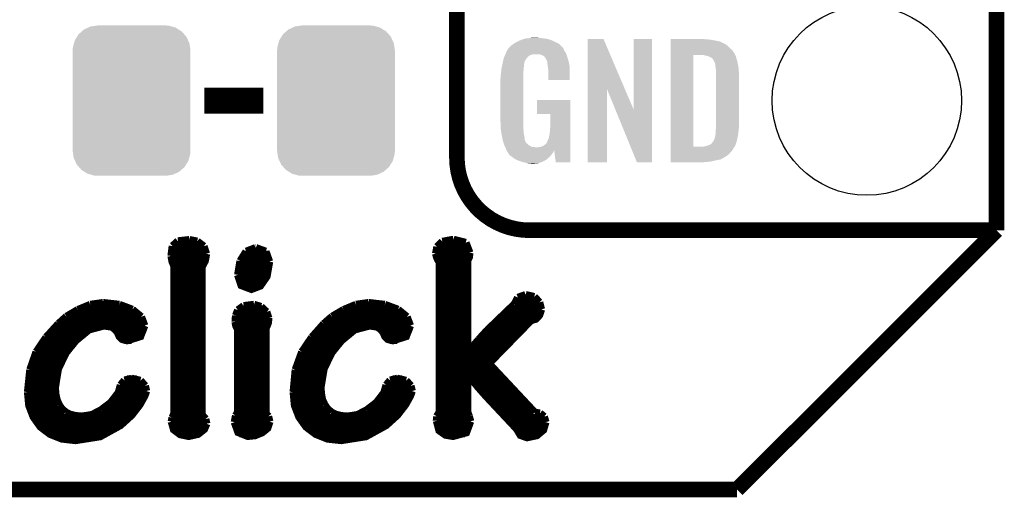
# Model space of a CAD drawing. Extents: x -1.3 to 24.2, y -3.9 to 39.2.
# Tile 16 of 34: x 14.6 to 24.2, y -3.9 to 0.8. Entities that reach past the tile are written whole.
import ezdxf

# ---------------------------------------------------------------- set-up
doc = ezdxf.new("R2010")
doc.units = 0
doc.layers.get('0').update_dxf_attribs({"linetype": 'CONTINUOUS'})
for name, color, linetype in [('PRESSURE_26_CLICK_V100_GKO', 5, 'CONTINUOUS'), ('PRESSURE_26_CLICK_V100_GTO', 14, 'CONTINUOUS'), ('PRESSURE_26_CLICK_V100_GTS', 12, 'CONTINUOUS')]:
    doc.layers.add(name, color=color, linetype=linetype)

# ---------------------------------------------------------------- blocks, each defined once
blk = doc.blocks.new('CUSTOM_70')
for points in [[(-0.518606, 0.650592), (-0.486794, 0.678626), (0.515276, 0.650592), (0.490572, 0.678626)], [(-0.486794, 0.678626), (-0.465932, 0.697008), (0.490572, 0.678626), (0.461224, 0.697008)], [(-0.465932, 0.697008), (-0.425122, 0.715892), (0.461224, 0.697008), (0.431072, 0.715892)], [(-0.425122, 0.715892), (-0.402214, 0.726492), (0.431072, 0.715892), (0.392864, 0.726492)], [(-0.402214, 0.726492), (-0.346074, 0.73466), (0.392864, 0.726492), (0.36342, 0.73466)], [(-0.346074, 0.73466), (-0.33274, 0.7366), (0.36342, 0.73466), (0.33274, 0.7366)], [(-0.563878, 0.562234), (-0.555872, 0.591092), (0.566472, 0.562234), (0.55312, 0.591092)], [(-0.555872, 0.591092), (-0.53404, 0.625952), (0.55312, 0.591092), (0.536988, 0.625952)], [(-0.53404, 0.625952), (-0.518606, 0.650592), (0.536988, 0.625952), (0.515276, 0.650592)], [(-0.57658, 0.49276), (-0.57464, 0.52344), (0.57658, 0.49276), (0.572118, 0.52344)], [(-0.57658, -0.49276), (-0.57658, 0.49276), (0.57658, -0.49276), (0.57658, 0.49276)], [(-0.57464, 0.52344), (-0.563878, 0.562234), (0.572118, 0.52344), (0.566472, 0.562234)], [(-0.572116, -0.52344), (-0.57658, -0.49276), (0.57464, -0.52344), (0.57658, -0.49276)], [(-0.566472, -0.562234), (-0.572116, -0.52344), (0.563876, -0.562234), (0.57464, -0.52344)], [(-0.553118, -0.591092), (-0.566472, -0.562234), (0.555872, -0.591092), (0.563876, -0.562234)], [(-0.536988, -0.625952), (-0.553118, -0.591092), (0.534038, -0.625952), (0.555872, -0.591092)], [(-0.515274, -0.650592), (-0.536988, -0.625952), (0.518606, -0.650592), (0.534038, -0.625952)], [(-0.490572, -0.678626), (-0.515274, -0.650592), (0.486792, -0.678626), (0.518606, -0.650592)], [(-0.461222, -0.697008), (-0.490572, -0.678626), (0.465932, -0.697008), (0.486792, -0.678626)], [(-0.431072, -0.715892), (-0.461222, -0.697008), (0.42512, -0.715892), (0.465932, -0.697008)], [(-0.392862, -0.726492), (-0.431072, -0.715892), (0.402214, -0.726492), (0.42512, -0.715892)], [(-0.36342, -0.73466), (-0.392862, -0.726492), (0.346072, -0.73466), (0.402214, -0.726492)], [(-0.33274, -0.7366), (-0.36342, -0.73466), (0.33274, -0.7366), (0.346072, -0.73466)]]:
    blk.add_solid(points)
blk = doc.blocks.new('ROUND_34')
blk.add_circle((0, 0), 0.9271)

msp = doc.modelspace()

# ---------------------------------------------------------------- linework, layer by layer
at = {"layer": 'PRESSURE_26_CLICK_V100_GKO', "const_width": 0.1524}
for points in [[(24.13, -1.27), (24.13, 36.83)], [(21.59, -3.81), (24.13, -1.27)], [(-1.27, -3.81), (21.59, -3.81)]]:
    msp.add_lwpolyline(points, dxfattribs=at)
at = {"layer": 'PRESSURE_26_CLICK_V100_GTO'}
for points, const_width in [([(18.8468, -0.5588), (18.8468, 18.3388)], 0.1524), ([(16.37284, 0), (16.95196, 0)], 0.254), ([(19.558, -1.27), (24.13, -1.27)], 0.1524), ([(22.84984, -1.27), (23.8506, -1.27)], 0.1524), ([(16.06296, -1.42494), (16.1163, -1.37668)], 0.0762), ([(16.1163, -1.37668), (16.22806, -1.36398)], 0.0762), ([(16.22806, -1.36398), (16.30426, -1.37922)], 0.0762), ([(16.30426, -1.37922), (16.36776, -1.42748)], 0.0762), ([(18.65376, -1.43256), (18.70456, -1.38176)], 0.0762), ([(18.70456, -1.38176), (18.81378, -1.36144)], 0.0762), ([(18.81378, -1.36144), (18.93316, -1.39192)], 0.0762), ([(16.05026, -1.52146), (16.06296, -1.42494)], 0.0762), ([(16.06042, -1.43256), (16.37284, -1.43256)], 0.0762), ([(16.36776, -1.42748), (16.39316, -1.50114)], 0.0762), ([(16.7259, -1.57226), (16.78432, -1.47828)], 0.0762), ([(16.78432, -1.47828), (16.87576, -1.44272)], 0.0762), ([(16.87576, -1.44272), (16.8783, -1.44272)], 0.0762), ([(16.8783, -1.44272), (16.97482, -1.47828)], 0.0762), ([(16.97482, -1.47828), (17.01038, -1.57734)], 0.0762), ([(18.64106, -1.4986), (18.65376, -1.43256)], 0.0762), ([(18.65376, -1.43256), (18.9611, -1.43256)], 0.0762), ([(18.93316, -1.39192), (18.97126, -1.49098)], 0.0762), ([(16.05026, -1.50876), (16.39316, -1.50876)], 0.0762), ([(16.05026, -1.52146), (16.06042, -1.5748), (16.0782, -1.62052)], 0.0762), ([(16.34998, -3.07848), (16.34998, -1.62814), (16.38046, -1.56972), (16.39316, -1.50114)], 0.0762), ([(16.70304, -1.70688), (16.7259, -1.57226)], 0.0762), ([(16.70304, -1.70688), (16.73606, -1.80848), (16.83512, -1.84658), (16.92148, -1.81356), (16.98498, -1.72212), (17.01038, -1.57734)], 0.0762), ([(16.75638, -1.50876), (16.99768, -1.50876)], 0.0762), ([(18.64106, -1.4986), (18.64868, -1.52908), (18.66138, -1.55956), (18.67662, -1.57988)], 0.0762), ([(18.6436, -1.50876), (18.96872, -1.50876)], 0.0762), ([(18.67662, -3.05054), (18.67662, -1.57988)], 0.0762), ([(18.9484, -1.56718), (18.96618, -1.53162), (18.97126, -1.49098)], 0.0762), ([(18.9484, -2.46634), (18.9484, -1.56718)], 0.0762), ([(16.06296, -1.58496), (16.37538, -1.58496)], 0.0762), ([(16.0782, -3.06832), (16.0782, -1.62052)], 0.0762), ([(16.0782, -1.66116), (16.34998, -1.66116)], 0.0762), ([(16.70558, -1.66116), (17.00276, -1.66116)], 0.0762), ([(16.72082, -1.58496), (17.01038, -1.58496)], 0.0762), ([(18.67662, -1.58496), (18.9484, -1.58496)], 0.0762), ([(18.67662, -1.66116), (18.9484, -1.66116)], 0.0762), ([(16.0782, -1.73736), (16.34998, -1.73736)], 0.0762), ([(16.70558, -1.73736), (16.97736, -1.73736)], 0.0762), ([(18.67662, -1.73736), (18.9484, -1.73736)], 0.0762), ([(16.0782, -1.81356), (16.34998, -1.81356)], 0.0762), ([(16.74114, -1.81356), (16.92148, -1.81356)], 0.0762), ([(18.67662, -1.81356), (18.9484, -1.81356)], 0.0762), ([(16.0782, -1.88976), (16.34998, -1.88976)], 0.0762), ([(16.0782, -1.96596), (16.34998, -1.96596)], 0.0762), ([(18.67662, -1.88976), (18.9484, -1.88976)], 0.0762), ([(18.67662, -1.96596), (18.9484, -1.96596)], 0.0762), ([(19.41068, -1.9939), (19.4437, -1.9304)], 0.0762), ([(19.41576, -1.96596), (19.64944, -1.96596)], 0.0762), ([(19.4437, -1.9304), (19.5199, -1.90246)], 0.0762), ([(19.5199, -1.90246), (19.60372, -1.92278)], 0.0762), ([(19.60372, -1.92278), (19.65452, -1.97612)], 0.0762), ([(15.0241, -2.11582), (15.13586, -2.04978)], 0.0762), ([(15.13586, -2.04978), (15.25778, -1.99898)], 0.0762), ([(15.14856, -2.04216), (15.66164, -2.04216)], 0.0762), ([(15.25778, -1.99898), (15.3797, -1.9812)], 0.0762), ([(15.3797, -1.9812), (15.38478, -1.9812)], 0.0762), ([(15.38478, -1.9812), (15.54226, -1.99898)], 0.0762), ([(15.54226, -1.99898), (15.66926, -2.04724)], 0.0762), ([(15.66926, -2.04724), (15.75562, -2.11836)], 0.0762), ([(16.0782, -2.04216), (16.34998, -2.04216)], 0.0762), ([(16.68272, -2.10566), (16.70304, -2.05232)], 0.0762), ([(16.70304, -2.05232), (16.75892, -2.01168)], 0.0762), ([(16.71066, -2.04216), (16.95704, -2.04216)], 0.0762), ([(16.75892, -2.01168), (16.86052, -1.99898)], 0.0762), ([(16.86052, -1.99898), (16.9291, -2.0193)], 0.0762), ([(16.9291, -2.0193), (16.98244, -2.0701)], 0.0762), ([(17.62506, -2.11582), (17.73682, -2.04978)], 0.0762), ([(17.73682, -2.04978), (17.85874, -1.99898)], 0.0762), ([(17.74952, -2.04216), (18.2626, -2.04216)], 0.0762), ([(17.85874, -1.99898), (17.98066, -1.9812)], 0.0762), ([(17.98066, -1.9812), (17.9832, -1.9812)], 0.0762), ([(17.9832, -1.9812), (18.14068, -1.99898)], 0.0762), ([(18.14068, -1.99898), (18.27022, -2.04724)], 0.0762), ([(18.27022, -2.04724), (18.35658, -2.11836)], 0.0762), ([(18.67662, -2.04216), (18.9484, -2.04216)], 0.0762), ([(19.14398, -2.25044), (19.41068, -1.9939)], 0.0762), ([(19.15922, -2.57556), (19.57324, -2.15138), (19.61896, -2.13868), (19.65452, -2.10058), (19.6723, -2.0447)], 0.0762), ([(19.35988, -2.04216), (19.6723, -2.04216)], 0.0762), ([(19.65452, -1.97612), (19.6723, -2.0447)], 0.0762), ([(14.94536, -2.18694), (15.0241, -2.11582)], 0.0762), ([(15.02156, -2.11836), (15.75562, -2.11836)], 0.0762), ([(15.75562, -2.11836), (15.78864, -2.20472)], 0.0762), ([(16.0782, -2.11836), (16.34998, -2.11836)], 0.0762), ([(16.67764, -2.16662), (16.68272, -2.10566)], 0.0762), ([(16.68018, -2.11836), (17.00276, -2.11836)], 0.0762), ([(16.97482, -3.06324), (16.97482, -2.23012), (16.98498, -2.2098), (16.99768, -2.17678), (17.00276, -2.1336), (17.00276, -2.13106)], 0.0762), ([(16.98244, -2.0701), (17.00276, -2.13106)], 0.0762), ([(17.54378, -2.18694), (17.62506, -2.11582)], 0.0762), ([(17.62252, -2.11836), (18.35658, -2.11836)], 0.0762), ([(18.35658, -2.11836), (18.3896, -2.20472)], 0.0762), ([(18.67662, -2.11836), (18.9484, -2.11836)], 0.0762), ([(19.28114, -2.11836), (19.64436, -2.11836)], 0.0762), ([(14.82598, -2.31902), (14.94536, -2.18694)], 0.0762), ([(14.91234, -2.81178), (14.94282, -2.62636), (15.01902, -2.46888), (15.11554, -2.3495), (15.24508, -2.24282), (15.38986, -2.20472), (15.46606, -2.21488), (15.50416, -2.24282), (15.52702, -2.2733), (15.54226, -2.30886), (15.5702, -2.3368), (15.61846, -2.3495), (15.748, -2.30886), (15.78864, -2.20472)], 0.0762), ([(14.93774, -2.19456), (15.78864, -2.19456)], 0.0762), ([(16.0782, -2.19456), (16.34998, -2.19456)], 0.0762), ([(16.67764, -2.16662), (16.68526, -2.20726), (16.70304, -2.24282)], 0.0762), ([(16.68018, -2.19456), (16.9926, -2.19456)], 0.0762), ([(16.70304, -3.05054), (16.70304, -2.24282)], 0.0762), ([(17.42694, -2.31902), (17.54378, -2.18694)], 0.0762), ([(17.5133, -2.81178), (17.54378, -2.62636), (17.61998, -2.46888), (17.7165, -2.3495), (17.84604, -2.24282), (17.99082, -2.20472), (18.06702, -2.21488), (18.10512, -2.24282), (18.12798, -2.2733), (18.14322, -2.30886), (18.17116, -2.3368), (18.21942, -2.3495), (18.34896, -2.30886), (18.3896, -2.20472)], 0.0762), ([(17.5387, -2.19456), (18.38706, -2.19456)], 0.0762), ([(18.67662, -2.19456), (18.9484, -2.19456)], 0.0762), ([(19.06016, -2.34188), (19.14398, -2.25044)], 0.0762), ([(19.2024, -2.19456), (19.53006, -2.19456)], 0.0762), ([(14.72946, -2.46126), (14.82598, -2.31902)], 0.0762), ([(14.80312, -2.34696), (15.11808, -2.34696)], 0.0762), ([(14.86662, -2.27076), (15.2019, -2.27076)], 0.0762), ([(15.52448, -2.27076), (15.7734, -2.27076)], 0.0762), ([(15.59052, -2.34696), (15.66164, -2.34696)], 0.0762), ([(16.0782, -2.27076), (16.34998, -2.27076)], 0.0762), ([(16.0782, -2.34696), (16.34998, -2.34696)], 0.0762), ([(16.70304, -2.27076), (16.97482, -2.27076)], 0.0762), ([(16.70304, -2.34696), (16.97482, -2.34696)], 0.0762), ([(17.33042, -2.46126), (17.42694, -2.31902)], 0.0762), ([(17.40408, -2.34696), (17.71904, -2.34696)], 0.0762), ([(17.46758, -2.27076), (17.80286, -2.27076)], 0.0762), ([(18.12544, -2.27076), (18.37436, -2.27076)], 0.0762), ([(18.19148, -2.34696), (18.2626, -2.34696)], 0.0762), ([(18.67662, -2.27076), (18.9484, -2.27076)], 0.0762), ([(18.67662, -2.34696), (18.9484, -2.34696)], 0.0762), ([(18.95348, -2.46888), (19.06016, -2.34188)], 0.0762), ([(19.05762, -2.34696), (19.38274, -2.34696)], 0.0762), ([(19.1262, -2.27076), (19.4564, -2.27076)], 0.0762), ([(14.75232, -2.42316), (15.05204, -2.42316)], 0.0762), ([(16.0782, -2.42316), (16.34998, -2.42316)], 0.0762), ([(16.70304, -2.42316), (16.97482, -2.42316)], 0.0762), ([(17.35328, -2.42316), (17.653, -2.42316)], 0.0762), ([(18.67662, -2.42316), (18.9484, -2.42316)], 0.0762), ([(18.99158, -2.42316), (19.30908, -2.42316)], 0.0762), ([(14.6685, -2.63652), (14.72946, -2.46126)], 0.0762), ([(14.71168, -2.49936), (15.00124, -2.49936)], 0.0762), ([(16.0782, -2.49936), (16.34998, -2.49936)], 0.0762), ([(16.70304, -2.49936), (16.97482, -2.49936)], 0.0762), ([(17.26692, -2.63652), (17.33042, -2.46126)], 0.0762), ([(17.31264, -2.49936), (17.6022, -2.49936)], 0.0762), ([(18.67662, -2.49936), (19.23288, -2.49936)], 0.0762), ([(18.9484, -2.46634), (18.95348, -2.46888)], 0.0762), ([(14.64564, -2.85496), (14.6685, -2.63652)], 0.0762), ([(14.68374, -2.57556), (14.96314, -2.57556)], 0.0762), ([(16.0782, -2.57556), (16.34998, -2.57556)], 0.0762), ([(16.70304, -2.57556), (16.97482, -2.57556)], 0.0762), ([(17.2466, -2.85496), (17.26692, -2.63652)], 0.0762), ([(17.2847, -2.57556), (17.5641, -2.57556)], 0.0762), ([(18.67662, -2.57556), (19.15922, -2.57556)], 0.0762), ([(19.15922, -2.57556), (19.6088, -3.05562)], 0.0762), ([(14.65072, -2.72796), (14.91742, -2.72796)], 0.0762), ([(14.66342, -2.65176), (14.9352, -2.65176)], 0.0762), ([(15.59306, -2.74066), (15.66164, -2.72288)], 0.0762), ([(15.61846, -2.72796), (15.7099, -2.72796)], 0.0762), ([(15.66164, -2.72288), (15.748, -2.7432)], 0.0762), ([(16.0782, -2.65176), (16.34998, -2.65176)], 0.0762), ([(16.0782, -2.72796), (16.34998, -2.72796)], 0.0762), ([(16.70304, -2.65176), (16.97482, -2.65176)], 0.0762), ([(16.70304, -2.72796), (16.97482, -2.72796)], 0.0762), ([(17.25168, -2.72796), (17.51838, -2.72796)], 0.0762), ([(17.26438, -2.65176), (17.53616, -2.65176)], 0.0762), ([(18.19402, -2.74066), (18.2626, -2.72288)], 0.0762), ([(18.21942, -2.72796), (18.31086, -2.72796)], 0.0762), ([(18.2626, -2.72288), (18.34896, -2.7432)], 0.0762), ([(18.67662, -2.65176), (19.23034, -2.65176)], 0.0762), ([(18.67662, -2.72796), (18.9484, -2.72796)], 0.0762), ([(18.9484, -3.04546), (18.9484, -2.68478), (18.95348, -2.68224), (19.05508, -2.8067), (19.13128, -2.89306), (19.431, -3.2131), (19.4691, -3.2766), (19.5326, -3.29946), (19.62912, -3.27914), (19.69262, -3.2258), (19.71548, -3.1496)], 0.0762), ([(18.98904, -2.72796), (19.30146, -2.72796)], 0.0762), ([(14.64564, -2.80416), (14.91234, -2.80416)], 0.0762), ([(14.91234, -2.81178), (14.91742, -2.87528)], 0.0762), ([(15.53464, -2.86004), (15.55496, -2.78638)], 0.0762), ([(15.54988, -2.80416), (15.79626, -2.80416)], 0.0762), ([(15.55496, -2.78638), (15.59306, -2.74066)], 0.0762), ([(15.748, -2.7432), (15.79372, -2.794)], 0.0762), ([(15.79372, -2.794), (15.80642, -2.8448)], 0.0762), ([(16.0782, -2.80416), (16.34998, -2.80416)], 0.0762), ([(16.70304, -2.80416), (16.97482, -2.80416)], 0.0762), ([(17.2466, -2.80416), (17.5133, -2.80416)], 0.0762), ([(17.5133, -2.81178), (17.51838, -2.87528)], 0.0762), ([(18.1356, -2.86004), (18.15592, -2.78638)], 0.0762), ([(18.15084, -2.80416), (18.39722, -2.80416)], 0.0762), ([(18.15592, -2.78638), (18.19402, -2.74066)], 0.0762), ([(18.34896, -2.7432), (18.39468, -2.794)], 0.0762), ([(18.39468, -2.794), (18.40738, -2.8448)], 0.0762), ([(18.67662, -2.80416), (18.9484, -2.80416)], 0.0762), ([(19.05254, -2.80416), (19.37258, -2.80416)], 0.0762), ([(14.64564, -2.85496), (14.65834, -2.98704), (14.70152, -3.0988), (14.7701, -3.19532), (14.86408, -3.26644), (14.97838, -3.31216), (15.113, -3.3274), (15.3543, -3.2893), (15.55242, -3.18008), (15.66164, -3.08102), (15.74038, -2.97942), (15.78864, -2.89306), (15.80642, -2.8448)], 0.0762), ([(14.64564, -2.88036), (14.91742, -2.88036)], 0.0762), ([(14.91742, -2.87528), (14.93012, -2.93116)], 0.0762), ([(15.45844, -2.9591), (15.53464, -2.86004)], 0.0762), ([(15.52194, -2.88036), (15.79372, -2.88036)], 0.0762), ([(16.0782, -2.88036), (16.34998, -2.88036)], 0.0762), ([(16.70304, -2.88036), (16.97482, -2.88036)], 0.0762), ([(17.2466, -2.85496), (17.2593, -2.98704), (17.30248, -3.0988), (17.37106, -3.19532), (17.46504, -3.26644), (17.57934, -3.31216), (17.71396, -3.3274), (17.95526, -3.2893), (18.15338, -3.18008), (18.2626, -3.08102), (18.34134, -2.97942), (18.3896, -2.89306), (18.40738, -2.8448)], 0.0762), ([(17.2466, -2.88036), (17.51838, -2.88036)], 0.0762), ([(17.51838, -2.87528), (17.52854, -2.93116)], 0.0762), ([(18.0594, -2.9591), (18.1356, -2.86004)], 0.0762), ([(18.1229, -2.88036), (18.39468, -2.88036)], 0.0762), ([(18.67662, -2.88036), (18.9484, -2.88036)], 0.0762), ([(19.11858, -2.88036), (19.4437, -2.88036)], 0.0762), ([(14.65326, -2.95656), (14.93774, -2.95656)], 0.0762), ([(14.93012, -2.93116), (14.95044, -2.97942)], 0.0762), ([(14.95044, -2.97942), (14.97838, -3.02006)], 0.0762), ([(14.97838, -3.02006), (15.01648, -3.05308)], 0.0762), ([(15.36192, -3.03276), (15.45844, -2.9591)], 0.0762), ([(15.46098, -2.95656), (15.75562, -2.95656)], 0.0762), ([(16.0782, -2.95656), (16.34998, -2.95656)], 0.0762), ([(16.70304, -2.95656), (16.97482, -2.95656)], 0.0762), ([(17.25422, -2.95656), (17.5387, -2.95656)], 0.0762), ([(17.52854, -2.93116), (17.5514, -2.97942)], 0.0762), ([(17.5514, -2.97942), (17.57934, -3.02006)], 0.0762), ([(17.57934, -3.02006), (17.61744, -3.05308)], 0.0762), ([(17.96288, -3.03276), (18.0594, -2.9591)], 0.0762), ([(18.06194, -2.95656), (18.35658, -2.95656)], 0.0762), ([(18.67662, -2.95656), (18.9484, -2.95656)], 0.0762), ([(19.1897, -2.95656), (19.51482, -2.95656)], 0.0762), ([(14.67358, -3.03276), (14.99108, -3.03276)], 0.0762), ([(14.7066, -3.10896), (15.63624, -3.10896)], 0.0762), ([(15.01648, -3.05308), (15.0622, -3.07594)], 0.0762), ([(15.0622, -3.07594), (15.11554, -3.08864)], 0.0762), ([(15.11554, -3.08864), (15.1765, -3.09372)], 0.0762), ([(15.1765, -3.09372), (15.27302, -3.07848)], 0.0762), ([(15.27302, -3.07848), (15.36192, -3.03276)], 0.0762), ([(15.36446, -3.03276), (15.70228, -3.03276)], 0.0762), ([(16.0528, -3.14452), (16.06042, -3.10642)], 0.0762), ([(16.06042, -3.10642), (16.0782, -3.06832)], 0.0762), ([(16.06042, -3.10896), (16.37792, -3.10896)], 0.0762), ([(16.0782, -3.03276), (16.34998, -3.03276)], 0.0762), ([(16.34998, -3.07848), (16.38554, -3.11912)], 0.0762), ([(16.38554, -3.11912), (16.3957, -3.16484)], 0.0762), ([(16.67002, -3.1496), (16.68272, -3.0861)], 0.0762), ([(16.6751, -3.10896), (17.0053, -3.10896)], 0.0762), ([(16.68272, -3.0861), (16.70304, -3.05054)], 0.0762), ([(16.70304, -3.03276), (16.97482, -3.03276)], 0.0762), ([(16.97482, -3.06324), (17.00022, -3.09372)], 0.0762), ([(17.00022, -3.09372), (17.01292, -3.14452)], 0.0762), ([(17.27454, -3.03276), (17.59204, -3.03276)], 0.0762), ([(17.30756, -3.10896), (18.2372, -3.10896)], 0.0762), ([(17.61744, -3.05308), (17.66316, -3.07594)], 0.0762), ([(17.66316, -3.07594), (17.7165, -3.08864)], 0.0762), ([(17.7165, -3.08864), (17.77746, -3.09372)], 0.0762), ([(17.77746, -3.09372), (17.87398, -3.07848)], 0.0762), ([(17.87398, -3.07848), (17.96288, -3.03276)], 0.0762), ([(17.96542, -3.03276), (18.30324, -3.03276)], 0.0762), ([(18.64868, -3.1369), (18.65122, -3.09372)], 0.0762), ([(18.64868, -3.10896), (18.9738, -3.10896)], 0.0762), ([(18.65122, -3.09372), (18.67662, -3.05054)], 0.0762), ([(18.67662, -3.03276), (18.9484, -3.03276)], 0.0762), ([(18.9484, -3.04546), (18.96618, -3.09372)], 0.0762), ([(18.96618, -3.09372), (18.97888, -3.14198)], 0.0762), ([(19.26082, -3.03276), (19.58594, -3.03276)], 0.0762), ([(19.33194, -3.10896), (19.70532, -3.10896)], 0.0762), ([(19.6088, -3.05562), (19.6596, -3.06324)], 0.0762), ([(19.6596, -3.06324), (19.70024, -3.09626)], 0.0762), ([(19.70024, -3.09626), (19.71548, -3.1496)], 0.0762), ([(14.76248, -3.18516), (15.5448, -3.18516)], 0.0762), ([(16.0528, -3.14452), (16.07566, -3.22326), (16.13662, -3.26898), (16.22044, -3.28676), (16.31188, -3.26644), (16.37284, -3.21818), (16.3957, -3.16484)], 0.0762), ([(16.05788, -3.18516), (16.39316, -3.18516)], 0.0762), ([(16.67002, -3.1496), (16.70558, -3.24866), (16.79956, -3.28676), (16.87068, -3.27914), (16.93926, -3.2512), (16.9926, -3.20802), (17.01292, -3.14452)], 0.0762), ([(16.67256, -3.18516), (17.0053, -3.18516)], 0.0762), ([(17.36344, -3.18516), (18.14576, -3.18516)], 0.0762), ([(18.64868, -3.1369), (18.67408, -3.23088), (18.73504, -3.27406), (18.8087, -3.28676), (18.93824, -3.2512), (18.97888, -3.14198)], 0.0762), ([(18.65376, -3.18516), (18.97634, -3.18516)], 0.0762), ([(19.40306, -3.18516), (19.7104, -3.18516)], 0.0762), ([(14.85646, -3.26136), (15.42034, -3.26136)], 0.0762), ([(16.11884, -3.26136), (16.32204, -3.26136)], 0.0762), ([(16.71828, -3.26136), (16.92402, -3.26136)], 0.0762), ([(17.45742, -3.26136), (18.0213, -3.26136)], 0.0762), ([(18.70456, -3.26136), (18.92554, -3.26136)], 0.0762), ([(19.45386, -3.26136), (19.6596, -3.26136)], 0.0762)]:
    msp.add_lwpolyline(points, dxfattribs=dict(at, const_width=const_width))
at = {"layer": 'PRESSURE_26_CLICK_V100_GTO', "const_width": 0.1524}
msp.add_lwpolyline([(18.8468, -0.5588, 0.4142136), (19.558, -1.27)], format="xyb", dxfattribs=at)
at = {"layer": 'PRESSURE_26_CLICK_V100_GTO'}
for points in [[(19.415762, 0.56642), (19.44116, 0.57912), (19.827238, 0.56642), (19.80184, 0.57912)], [(19.44116, 0.57912), (19.45132, 0.5842), (19.80184, 0.57912), (19.790228, 0.5842)], [(19.45132, 0.5842), (19.47418, 0.59436), (19.790228, 0.5842), (19.767004, 0.59436)], [(19.47418, 0.59436), (19.481794, 0.596898), (19.767004, 0.59436), (19.761202, 0.596898)], [(19.481794, 0.596898), (19.49704, 0.60198), (19.761202, 0.596898), (19.739606, 0.60198)], [(19.49704, 0.60198), (19.513974, 0.60706), (19.739606, 0.60198), (19.718018, 0.60706)], [(19.513974, 0.60706), (19.522442, 0.6096), (19.718018, 0.60706), (19.69897, 0.6096)], [(19.522442, 0.6096), (19.55292, 0.61214), (19.69897, 0.6096), (19.67992, 0.61214)], [(19.55292, 0.61214), (19.56816, 0.61468), (19.67992, 0.61214), (19.664682, 0.61468)], [(19.56816, 0.61468), (19.583402, 0.61722), (19.646902, 0.61468), (19.636742, 0.61722)], [(20.126974, 0.116718), (20.126982, 0.604504), (20.489968, 0.116718), (20.281904, 0.604504)], [(20.126982, 0.604504), (20.126984, 0.60452), (20.281904, 0.604504), (20.126984, 0.60452)], [(20.57654, -0.086242), (20.576562, 0.604496), (20.756866, -0.086242), (20.75688, 0.604496)], [(20.576562, 0.604496), (20.576564, 0.60452), (20.75688, 0.604496), (20.576564, 0.60452)], [(20.939782, 0.60198), (20.939784, 0.60452), (21.27504, 0.60198), (21.24964, 0.60452)], [(20.939782, 0.59944), (20.939782, 0.60198), (21.30806, 0.59944), (21.27504, 0.60198)], [(20.939782, 0.59436), (20.939782, 0.59944), (21.346158, 0.59436), (21.30806, 0.59944)], [(20.939782, 0.579118), (20.939782, 0.59436), (21.422362, 0.579118), (21.346158, 0.59436)], [(20.939782, 0.563878), (20.939782, 0.579118), (21.455378, 0.563878), (21.422362, 0.579118)], [(19.32686, 0.46736), (19.33702, 0.49022), (19.91291, 0.46736), (19.898362, 0.49022)], [(19.33702, 0.49022), (19.337022, 0.490222), (19.898362, 0.49022), (19.898362, 0.490222)], [(19.337022, 0.490222), (19.352256, 0.513076), (19.898362, 0.490222), (19.888202, 0.513076)], [(19.352256, 0.513076), (19.35226, 0.513082), (19.888202, 0.513076), (19.888198, 0.513082)], [(19.35226, 0.513082), (19.352284, 0.51562), (19.888198, 0.513082), (19.88566, 0.51562)], [(19.352284, 0.51562), (19.357342, 0.51563), (19.88566, 0.51562), (19.88565, 0.51563)], [(19.357342, 0.51563), (19.361912, 0.523242), (19.88565, 0.51563), (19.878042, 0.523242)], [(19.361912, 0.523242), (19.36496, 0.528316), (19.878042, 0.523242), (19.875502, 0.528316)], [(19.36496, 0.528316), (19.364964, 0.528322), (19.875502, 0.528316), (19.875498, 0.528322)], [(19.364964, 0.528322), (19.38782, 0.5461), (19.875498, 0.528322), (19.85772, 0.5461)], [(19.38782, 0.5461), (19.387822, 0.546102), (19.85772, 0.5461), (19.857718, 0.546102)], [(19.387822, 0.546102), (19.405282, 0.5588), (19.857718, 0.546102), (19.842476, 0.5588)], [(19.405282, 0.5588), (19.415762, 0.56642), (19.842476, 0.5588), (19.827238, 0.56642)], [(20.93978, 0.495298), (20.939782, 0.51562), (21.54174, 0.495298), (21.51888, 0.51562)], [(20.93978, 0.4699), (20.93978, 0.495298), (21.55952, 0.4699), (21.54174, 0.495298)], [(20.939782, 0.561338), (20.939782, 0.563878), (21.457924, 0.561338), (21.455378, 0.563878)], [(20.939782, 0.54864), (20.939782, 0.561338), (21.483318, 0.54864), (21.457924, 0.561338)], [(20.939782, 0.533402), (20.939782, 0.54864), (21.5011, 0.533402), (21.483318, 0.54864)], [(20.939782, 0.51562), (20.939782, 0.533402), (21.51888, 0.51562), (21.5011, 0.533402)], [(19.29384, 0.36576), (19.299282, 0.388622), (19.506044, 0.36576), (19.512278, 0.388622)], [(19.299282, 0.388622), (19.30412, 0.408938), (19.512278, 0.388622), (19.52498, 0.408938)], [(19.30412, 0.408938), (19.306542, 0.419102), (19.52498, 0.408938), (19.533108, 0.419102)], [(19.306542, 0.419102), (19.307608, 0.421638), (19.533108, 0.419102), (19.535138, 0.421638)], [(19.307608, 0.421638), (19.314026, 0.436878), (19.535138, 0.421638), (19.550378, 0.436878)], [(19.314026, 0.436878), (19.317234, 0.4445), (19.550378, 0.436878), (19.563078, 0.4445)], [(19.317234, 0.4445), (19.321512, 0.454658), (19.563078, 0.4445), (19.591018, 0.454658)], [(19.321512, 0.45466), (19.324722, 0.462282), (19.918682, 0.45466), (19.91614, 0.462282)], [(19.321512, 0.454658), (19.321512, 0.45466), (19.591018, 0.454658), (19.654516, 0.45466)], [(19.324722, 0.462282), (19.32686, 0.46736), (19.91614, 0.462282), (19.91291, 0.46736)], [(19.669762, 0.44958), (19.654516, 0.45466), (19.920374, 0.44958), (19.918682, 0.45466)], [(19.67992, 0.447042), (19.669762, 0.44958), (19.92122, 0.447042), (19.920374, 0.44958)], [(19.695158, 0.436882), (19.67992, 0.447042), (19.924608, 0.436882), (19.92122, 0.447042)], [(19.700236, 0.434342), (19.695158, 0.436882), (19.925454, 0.434342), (19.924608, 0.436882)], [(19.708948, 0.42418), (19.700236, 0.434342), (19.92884, 0.42418), (19.925454, 0.434342)], [(19.71548, 0.416558), (19.708948, 0.42418), (19.931082, 0.416558), (19.92884, 0.42418)], [(19.72564, 0.396242), (19.71548, 0.416558), (19.937058, 0.396242), (19.931082, 0.416558)], [(19.730716, 0.388626), (19.72564, 0.396242), (19.939298, 0.388626), (19.937058, 0.396242)], [(19.73072, 0.381004), (19.730716, 0.388626), (19.94154, 0.381004), (19.939298, 0.388626)], [(20.939762, -0.452098), (20.93978, 0.44704), (21.16074, -0.452098), (21.160762, 0.44704)], [(20.93978, 0.44704), (20.93978, 0.4699), (21.57199, 0.44704), (21.55952, 0.4699)], [(21.272502, 0.4445), (21.252178, 0.44704), (21.573376, 0.4445), (21.57199, 0.44704)], [(21.28139, 0.44196), (21.272502, 0.4445), (21.57476, 0.44196), (21.573376, 0.4445)], [(21.290278, 0.43942), (21.28139, 0.44196), (21.576032, 0.43942), (21.57476, 0.44196)], [(21.302982, 0.436878), (21.290278, 0.43942), (21.577302, 0.436878), (21.576032, 0.43942)], [(21.315682, 0.431798), (21.302982, 0.436878), (21.578572, 0.431798), (21.577302, 0.436878)], [(21.323302, 0.42672), (21.315682, 0.431798), (21.57984, 0.42672), (21.578572, 0.431798)], [(21.328384, 0.42418), (21.323302, 0.42672), (21.580566, 0.42418), (21.57984, 0.42672)], [(21.330924, 0.424178), (21.328384, 0.42418), (21.580568, 0.424178), (21.580566, 0.42418)], [(21.34108, 0.419098), (21.330924, 0.424178), (21.582018, 0.419098), (21.580568, 0.424178)], [(21.351238, 0.40894), (21.34108, 0.419098), (21.58492, 0.40894), (21.582018, 0.419098)], [(21.35124, 0.408938), (21.351238, 0.40894), (21.584922, 0.408938), (21.58492, 0.40894)], [(21.363938, 0.38862), (21.35124, 0.408938), (21.591694, 0.38862), (21.584922, 0.408938)], [(21.36521, 0.38608), (21.363938, 0.38862), (21.59254, 0.38608), (21.591694, 0.38862)], [(21.36902, 0.378458), (21.36521, 0.38608), (21.593812, 0.378458), (21.59254, 0.38608)], [(19.279134, 0.274318), (19.28154, 0.29718), (19.49704, 0.274318), (19.49958, 0.29718)], [(19.28154, 0.29718), (19.283412, 0.314958), (19.49958, 0.29718), (19.49958, 0.314958)], [(19.283412, 0.314958), (19.28368, 0.3175), (19.49958, 0.314958), (19.500002, 0.3175)], [(19.28368, 0.3175), (19.286352, 0.330198), (19.500002, 0.3175), (19.50212, 0.330198)], [(19.286352, 0.330198), (19.289026, 0.342898), (19.50212, 0.330198), (19.50212, 0.342898)], [(19.289026, 0.342898), (19.291164, 0.353058), (19.50212, 0.342898), (19.50466, 0.353058)], [(19.291164, 0.353058), (19.29277, 0.360678), (19.50466, 0.353058), (19.50466, 0.360678)], [(19.29277, 0.360678), (19.29384, 0.36576), (19.50466, 0.360678), (19.506044, 0.36576)], [(19.730722, 0.381002), (19.73072, 0.381004), (19.94154, 0.381002), (19.94154, 0.381004)], [(19.733258, 0.375924), (19.730722, 0.381002), (19.942508, 0.375924), (19.94154, 0.381002)], [(19.73326, 0.360682), (19.733258, 0.375924), (19.945412, 0.360682), (19.942508, 0.375924)], [(19.7358, 0.34036), (19.73326, 0.360682), (19.949282, 0.34036), (19.945412, 0.360682)], [(19.737756, 0.327658), (19.7358, 0.34036), (19.9517, 0.327658), (19.949282, 0.34036)], [(19.74088, 0.307342), (19.737756, 0.327658), (19.951696, 0.307342), (19.9517, 0.327658)], [(19.74088, 0.203224), (19.74088, 0.307342), (19.951676, 0.203224), (19.951696, 0.307342)], [(21.37156, 0.37084), (21.36902, 0.378458), (21.59508, 0.37084), (21.593812, 0.378458)], [(21.3741, 0.365756), (21.37156, 0.37084), (21.595928, 0.365756), (21.59508, 0.37084)], [(21.3741, 0.363218), (21.3741, 0.365756), (21.596352, 0.363218), (21.595928, 0.365756)], [(21.37537, 0.3556), (21.3741, 0.363218), (21.59762, 0.3556), (21.596352, 0.363218)], [(21.37664, 0.34798), (21.37537, 0.3556), (21.599144, 0.34798), (21.59762, 0.3556)], [(21.38045, 0.3175), (21.37664, 0.34798), (21.60524, 0.3175), (21.599144, 0.34798)], [(21.38426, 0.287018), (21.38045, 0.3175), (21.607034, 0.287018), (21.60524, 0.3175)], [(19.27352, 0.218442), (19.27606, 0.233682), (19.49704, 0.218442), (19.49704, 0.233682)], [(19.27352, -0.20574), (19.27352, 0.218442), (19.49704, -0.20574), (19.49704, 0.218442)], [(19.27606, 0.25146), (19.2786, 0.26924), (19.49704, 0.25146), (19.49704, 0.26924)], [(19.27606, 0.233682), (19.27606, 0.25146), (19.49704, 0.233682), (19.49704, 0.25146)], [(19.2786, 0.26924), (19.279134, 0.274318), (19.49704, 0.26924), (19.49704, 0.274318)], [(19.951676, 0.2032), (19.74088, 0.203224), (19.951676, 0.2032), (19.951676, 0.203224)], [(21.38426, 0.27432), (21.38426, 0.287018), (21.60778, 0.27432), (21.607034, 0.287018)], [(21.38426, 0.228602), (21.38426, 0.27432), (21.61032, 0.228602), (21.60778, 0.27432)], [(21.38426, -0.23622), (21.38426, 0.228602), (21.61032, -0.23622), (21.61032, 0.228602)], [(20.12696, -0.604496), (20.126974, 0.116718), (20.314896, -0.604496), (20.31492, 0.116718)], [(20.397834, -0.086242), (20.31492, 0.116718), (20.57654, -0.086242), (20.489968, 0.116718)], [(19.63166, -0.132056), (19.631682, 0.007596), (19.956774, -0.132056), (19.95678, 0.007596)], [(19.631682, 0.007596), (19.631684, 0.00762), (19.95678, 0.007596), (19.631684, 0.00762)], [(20.609556, -0.604504), (20.397834, -0.086242), (20.756856, -0.604504), (20.756866, -0.086242)], [(19.761176, -0.13208), (19.63166, -0.132056), (19.956774, -0.13208), (19.956774, -0.132056)], [(19.7612, -0.243842), (19.761176, -0.13208), (19.95677, -0.243842), (19.956774, -0.13208)], [(19.275788, -0.26924), (19.27352, -0.20574), (19.49704, -0.26924), (19.49704, -0.20574)], [(19.27606, -0.276858), (19.275788, -0.26924), (19.497994, -0.276858), (19.49704, -0.26924)], [(19.278094, -0.289562), (19.27606, -0.276858), (19.49958, -0.289562), (19.497994, -0.276858)], [(19.75612, -0.31496), (19.75866, -0.28194), (19.956766, -0.31496), (19.956768, -0.28194)], [(19.75866, -0.28194), (19.7612, -0.243842), (19.956768, -0.28194), (19.95677, -0.243842)], [(21.38172, -0.279398), (21.383336, -0.26162), (21.606298, -0.279398), (21.60778, -0.26162)], [(21.38172, -0.2921), (21.38172, -0.279398), (21.60524, -0.2921), (21.606298, -0.279398)], [(21.383336, -0.26162), (21.38426, -0.25146), (21.60778, -0.26162), (21.608796, -0.25146)], [(21.38426, -0.25146), (21.38426, -0.23622), (21.608796, -0.25146), (21.61032, -0.23622)], [(19.281752, -0.312422), (19.278094, -0.289562), (19.49958, -0.312422), (19.49958, -0.289562)], [(19.285408, -0.33528), (19.281752, -0.312422), (19.50466, -0.33528), (19.49958, -0.312422)], [(19.28622, -0.34036), (19.285408, -0.33528), (19.505676, -0.34036), (19.50466, -0.33528)], [(19.290284, -0.36068), (19.28622, -0.34036), (19.50974, -0.36068), (19.505676, -0.34036)], [(19.295874, -0.388622), (19.290284, -0.36068), (19.512282, -0.388622), (19.50974, -0.36068)], [(19.733262, -0.396236), (19.73834, -0.38354), (19.956764, -0.396236), (19.956764, -0.38354)], [(19.73834, -0.38354), (19.74596, -0.365758), (19.956764, -0.38354), (19.956764, -0.365758)], [(19.74596, -0.365758), (19.75104, -0.3429), (19.956764, -0.365758), (19.956766, -0.3429)], [(19.75104, -0.3429), (19.75612, -0.31496), (19.956766, -0.3429), (19.956766, -0.31496)], [(21.363938, -0.386082), (21.371558, -0.363222), (21.588982, -0.386082), (21.59508, -0.363222)], [(21.371558, -0.363222), (21.374098, -0.355602), (21.59508, -0.363222), (21.596168, -0.355602)], [(21.374098, -0.355602), (21.3741, -0.353064), (21.596168, -0.355602), (21.59653, -0.353064)], [(21.3741, -0.353064), (21.376638, -0.345442), (21.59653, -0.353064), (21.597618, -0.345442)], [(21.376638, -0.345442), (21.37664, -0.335282), (21.597618, -0.345442), (21.59907, -0.335282)], [(21.37664, -0.335282), (21.37918, -0.322578), (21.59907, -0.335282), (21.600886, -0.322578)], [(21.37918, -0.322578), (21.38172, -0.30226), (21.600886, -0.322578), (21.603788, -0.30226)], [(21.38172, -0.30226), (21.38172, -0.2921), (21.603788, -0.30226), (21.60524, -0.2921)], [(19.29638, -0.391162), (19.295874, -0.388622), (19.513554, -0.391162), (19.512282, -0.388622)], [(19.301714, -0.408938), (19.29638, -0.391162), (19.522442, -0.408938), (19.513554, -0.391162)], [(19.302478, -0.411484), (19.301714, -0.408938), (19.524982, -0.411484), (19.522442, -0.408938)], [(19.304, -0.416558), (19.302478, -0.411484), (19.527524, -0.416558), (19.524982, -0.411484)], [(19.304, -0.416562), (19.304, -0.416558), (19.52753, -0.416562), (19.527524, -0.416558)], [(19.306858, -0.424182), (19.304, -0.416562), (19.53768, -0.424182), (19.52753, -0.416562)], [(19.309716, -0.4318), (19.306858, -0.424182), (19.5453, -0.4318), (19.53768, -0.424182)], [(19.31162, -0.43688), (19.309716, -0.4318), (19.552922, -0.43688), (19.5453, -0.4318)], [(19.313798, -0.441958), (19.31162, -0.43688), (19.560538, -0.441958), (19.552922, -0.43688)], [(19.318152, -0.45212), (19.313798, -0.441958), (19.578324, -0.45212), (19.560538, -0.441958)], [(19.31924, -0.45466), (19.318152, -0.45212), (19.60118, -0.45466), (19.578324, -0.45212)], [(19.32051, -0.4572), (19.31924, -0.45466), (19.626578, -0.4572), (19.60118, -0.45466)], [(19.32686, -0.4699), (19.32051, -0.4572), (19.95676, -0.4699), (19.95676, -0.4572)], [(19.33194, -0.485138), (19.32686, -0.4699), (19.95676, -0.485138), (19.95676, -0.4699)], [(19.639282, -0.4572), (19.65198, -0.45466), (19.95676, -0.4572), (19.95676, -0.45466)], [(19.65198, -0.45466), (19.669762, -0.452118), (19.95676, -0.45466), (19.95676, -0.452118)], [(19.669762, -0.452118), (19.685004, -0.447038), (19.95676, -0.452118), (19.956762, -0.447038)], [(19.685004, -0.447038), (19.70024, -0.43688), (19.956762, -0.447038), (19.956762, -0.43688)], [(19.70024, -0.43688), (19.718022, -0.424178), (19.956762, -0.43688), (19.956762, -0.424178)], [(19.718022, -0.424178), (19.730722, -0.406398), (19.956762, -0.424178), (19.956762, -0.406398)], [(19.730722, -0.406398), (19.73326, -0.403856), (19.956762, -0.406398), (19.956762, -0.403856)], [(19.73326, -0.403856), (19.733262, -0.396236), (19.956762, -0.403856), (19.956764, -0.396236)], [(20.939762, -0.45212), (20.939762, -0.452098), (21.239478, -0.45212), (21.16074, -0.452098)], [(20.939762, -0.462282), (20.939762, -0.45212), (21.556978, -0.462282), (21.565106, -0.45212)], [(20.939762, -0.482598), (20.939762, -0.462282), (21.54682, -0.482598), (21.556978, -0.462282)], [(21.239478, -0.45212), (21.254718, -0.44958), (21.565106, -0.45212), (21.567138, -0.44958)], [(21.267418, -0.44958), (21.267424, -0.449578), (21.567138, -0.44958), (21.56714, -0.449578)], [(21.267424, -0.449578), (21.320758, -0.434342), (21.56714, -0.449578), (21.574758, -0.434342)], [(21.320758, -0.434342), (21.32076, -0.43434), (21.574758, -0.434342), (21.57476, -0.43434)], [(21.32076, -0.43434), (21.333456, -0.424184), (21.57476, -0.43434), (21.577884, -0.424184)], [(21.333456, -0.424184), (21.335994, -0.42418), (21.577884, -0.424184), (21.577886, -0.42418)], [(21.335994, -0.42418), (21.338542, -0.421638), (21.577886, -0.42418), (21.578668, -0.421638)], [(21.338542, -0.421638), (21.35124, -0.4064), (21.578668, -0.421638), (21.583356, -0.4064)], [(21.35124, -0.4064), (21.354414, -0.40132), (21.583356, -0.4064), (21.58492, -0.40132)], [(21.354414, -0.40132), (21.363938, -0.386082), (21.58492, -0.40132), (21.588982, -0.386082)], [(19.332708, -0.486674), (19.33194, -0.485138), (19.95676, -0.486674), (19.95676, -0.485138)], [(19.33271, -0.486676), (19.332708, -0.486674), (19.7993, -0.486676), (19.79932, -0.486674)], [(19.333214, -0.487686), (19.33271, -0.486676), (19.799294, -0.487686), (19.7993, -0.486676)], [(19.334484, -0.490224), (19.333214, -0.487686), (19.796758, -0.490224), (19.799294, -0.487686)], [(19.33702, -0.495298), (19.334484, -0.490224), (19.794582, -0.495298), (19.796758, -0.490224)], [(19.345486, -0.507998), (19.33702, -0.495298), (19.789138, -0.507998), (19.794582, -0.495298)], [(19.34718, -0.51054), (19.345486, -0.507998), (19.78723, -0.51054), (19.789138, -0.507998)], [(19.349714, -0.513074), (19.34718, -0.51054), (19.78533, -0.513074), (19.78723, -0.51054)], [(19.34972, -0.515618), (19.349714, -0.513074), (19.783424, -0.515618), (19.78533, -0.513074)], [(19.358792, -0.52832), (19.34972, -0.515618), (19.7739, -0.52832), (19.783424, -0.515618)], [(19.362418, -0.533398), (19.358792, -0.52832), (19.769386, -0.533398), (19.7739, -0.52832)], [(19.38274, -0.54864), (19.362418, -0.533398), (19.755836, -0.54864), (19.769386, -0.533398)], [(19.386298, -0.55118), (19.38274, -0.54864), (19.75358, -0.55118), (19.755836, -0.54864)], [(19.418298, -0.574038), (19.386298, -0.55118), (19.728436, -0.574038), (19.75358, -0.55118)], [(19.424114, -0.576582), (19.418298, -0.574038), (19.725638, -0.576582), (19.728436, -0.574038)], [(19.458938, -0.59182), (19.424114, -0.576582), (19.698968, -0.59182), (19.725638, -0.576582)], [(19.814538, -0.604498), (19.79932, -0.486674), (19.956756, -0.604498), (19.95676, -0.486674)], [(20.93976, -0.523242), (20.939762, -0.482598), (21.511258, -0.523242), (21.54682, -0.482598)], [(20.93976, -0.543562), (20.93976, -0.523242), (21.485858, -0.543562), (21.511258, -0.523242)], [(20.93976, -0.561342), (20.93976, -0.543562), (21.455378, -0.561342), (21.485858, -0.543562)], [(20.93976, -0.563882), (20.93976, -0.561342), (21.452836, -0.563882), (21.455378, -0.561342)], [(20.93976, -0.56896), (20.93976, -0.563882), (21.44268, -0.56896), (21.452836, -0.563882)], [(20.93976, -0.57658), (20.93976, -0.56896), (21.424898, -0.57658), (21.44268, -0.56896)], [(20.93976, -0.58166), (20.93976, -0.57658), (21.39696, -0.58166), (21.424898, -0.57658)], [(19.476212, -0.5969), (19.458938, -0.59182), (19.690078, -0.5969), (19.698968, -0.59182)], [(19.50212, -0.60452), (19.476212, -0.5969), (19.668488, -0.60452), (19.690078, -0.5969)], [(19.53768, -0.61214), (19.50212, -0.60452), (19.646898, -0.61214), (19.668488, -0.60452)], [(19.552918, -0.61468), (19.53768, -0.61214), (19.6215, -0.61468), (19.646898, -0.61214)], [(19.578318, -0.61722), (19.568158, -0.61468), (19.596102, -0.61722), (19.6215, -0.61468)], [(19.956756, -0.60452), (19.814538, -0.604498), (19.956756, -0.60452), (19.956756, -0.604498)], [(20.314896, -0.60452), (20.12696, -0.604496), (20.314896, -0.60452), (20.314896, -0.604496)], [(20.756856, -0.60452), (20.609556, -0.604504), (20.756856, -0.60452), (20.756856, -0.604504)], [(20.93976, -0.58928), (20.93976, -0.58166), (21.36394, -0.58928), (21.39696, -0.58166)], [(20.93976, -0.5969), (20.93976, -0.58928), (21.328378, -0.5969), (21.36394, -0.58928)], [(20.93976, -0.60198), (20.93976, -0.5969), (21.28266, -0.60198), (21.328378, -0.5969)], [(20.93976, -0.604496), (20.93976, -0.60198), (21.234856, -0.604496), (21.28266, -0.60198)], [(21.234402, -0.60452), (20.93976, -0.604496), (21.234402, -0.60452), (21.234856, -0.604496)]]:
    msp.add_solid(points, dxfattribs=at)

# ---------------------------------------------------------------- block references
at = {"layer": 'PRESSURE_26_CLICK_V100_GTS'}
for name, p in [('ROUND_34', (22.86, 0)), ('CUSTOM_70', (15.66164, 0)), ('CUSTOM_70', (17.66316, 0))]:
    msp.add_blockref(name, p, dxfattribs=at)

doc.saveas('drawing.dxf')
